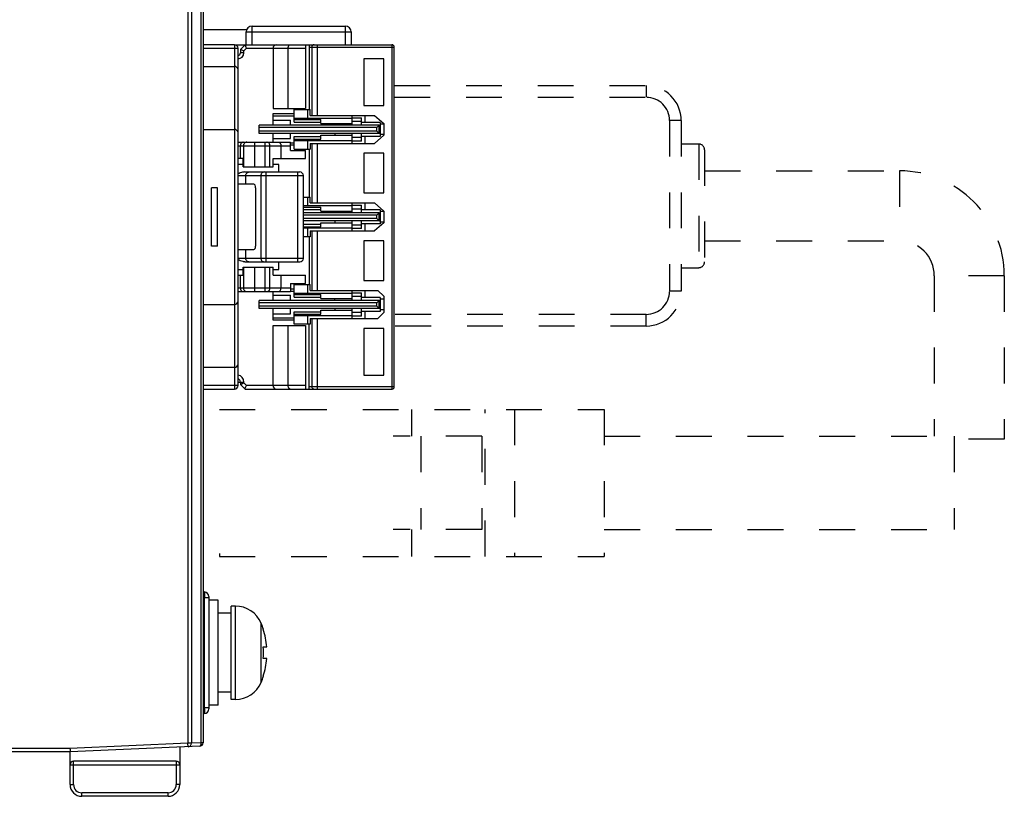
# Model space of a CAD drawing. Header units: millimetres. Extents: x 674 to 3111, y -226 to 595.
# Tile 40 of 46: x 2574 to 2658, y 189 to 255. Entities that reach past the tile are written whole.
import ezdxf

# ---------------------------------------------------------------- set-up
doc = ezdxf.new("R2010")
doc.units = ezdxf.units.MM
doc.header["$LTSCALE"] = 30.734
doc.linetypes.add('DASHED', pattern=[0.2, 0.1, -0.1])
doc.linetypes.add('HIDDEN', pattern=[0.2, 0.1, -0.1])
doc.layers.get('0').update_dxf_attribs({"linetype": 'CONTINUOUS'})
for name, color, linetype in [('02___PRT_ALL_AXES', 7, 'CONTINUOUS'), ('09_ALL_ROUNDS', 7, 'CONTINUOUS'), ('20_ALL_FEATURES', 7, 'CONTINUOUS'), ('3_ALL_AXES', 7, 'CONTINUOUS'), ('7_ALL_FEATURES', 7, 'CONTINUOUS'), ('ECAD_15020669', 7, 'CONTINUOUS'), ('ECAD_15160126', 7, 'CONTINUOUS')]:
    doc.layers.add(name, color=color, linetype=linetype)

msp = doc.modelspace()

# ---------------------------------------------------------------- linework, layer by layer
at = {"linetype": 'Continuous'}
for p, q in [((2588.07, 362.654), (2588.07, 193.395)), ((2588.37, 362.354), (2588.37, 193.395)), ((2589.37, 330.462), (2589.37, 193.439)), ((2589.18, 329.163), (2589.18, 193.443)), ((2589.48, 206.364), (2589.37, 206.367)), ((2589.48, 205.864), (2589.37, 205.867)), ((2589.481, 205.909), (2589.48, 205.864)), ((2589.87, 205.864), (2589.48, 205.864)), ((2589.48, 205.864), (2589.48, 196.443)), ((2589.87, 205.964), (2589.87, 196.343)), ((2589.48, 196.443), (2589.37, 196.44)), ((2589.48, 195.944), (2589.37, 195.941)), ((2589.87, 196.443), (2589.48, 196.443)), ((2589.481, 195.946), (2589.48, 195.944)), ((2588.07, 193.395), (2577.963, 192.954)), ((2588.37, 193.395), (2588.07, 193.395)), ((2588.083, 193.095), (2588.07, 193.395)), ((2589.18, 193.443), (2588.37, 193.407)), ((2577.963, 192.954), (2571.37, 192.954)), ((2577.97, 192.654), (2571.37, 192.654)), ((2589.083, 193.139), (2577.97, 192.654)), ((2577.97, 189.854), (2577.97, 192.654)), ((2587.37, 193.064), (2587.37, 189.854)), ((2587.07, 191.854), (2578.27, 191.854)), ((2578.27, 189.854), (2578.27, 191.854)), ((2587.07, 191.854), (2587.07, 189.854)), ((2577.97, 191.554), (2587.37, 191.554)), ((2577.97, 189.854), (2578.27, 189.854)), ((2586.37, 189.154), (2578.97, 189.154)), ((2578.97, 188.854), (2578.97, 189.154)), ((2586.37, 188.854), (2586.37, 189.154)), ((2587.37, 189.854), (2587.07, 189.854)), ((2586.37, 188.854), (2578.97, 188.854))]:
    msp.add_line(p, q, dxfattribs=at)
for p, q in [((2592.07, 253.254), (2589.37, 253.254)), ((2589.37, 252.954), (2592.37, 252.954)), ((2592.07, 253.254), (2592.07, 223.754)), ((2592.37, 224.054), (2592.37, 252.954)), ((2592.97, 253.254), (2592.57, 252.854)), ((2592.573, 252.852), (2592.57, 252.854)), ((2592.57, 252.854), (2592.57, 252.554)), ((2592.87, 252.554), (2592.57, 252.554)), ((2592.774, 252.769), (2592.654, 252.819)), ((2593.094, 252.954), (2592.87, 252.729)), ((2592.87, 252.554), (2592.87, 252.729)), ((2592.97, 253.254), (2605.57, 253.254)), ((2593.094, 252.954), (2598.17, 252.954)), ((2595.37, 252.954), (2595.37, 247.804)), ((2596.67, 247.804), (2596.67, 252.954)), ((2598.17, 253.254), (2598.17, 247.804)), ((2598.47, 253.254), (2598.47, 247.704)), ((2598.47, 253.054), (2605.77, 253.054)), ((2598.689, 253.054), (2598.689, 247.204)), ((2599.18, 247.204), (2599.18, 253.254)), ((2605.57, 253.254), (2605.57, 223.754)), ((2605.77, 223.954), (2605.77, 253.054)), ((2604.87, 252.054), (2603.17, 252.054)), ((2603.17, 252.054), (2603.17, 248.054)), ((2604.87, 248.054), (2604.87, 252.054)), ((2589.37, 251.404), (2592.07, 251.404)), ((2595.37, 247.804), (2598.17, 247.804)), ((2595.37, 247.354), (2597.17, 247.354)), ((2595.37, 246.354), (2595.37, 247.354)), ((2597.17, 247.704), (2598.56, 247.704)), ((2597.17, 246.625), (2597.17, 247.704)), ((2598.37, 246.954), (2598.37, 247.704)), ((2598.56, 247.204), (2598.56, 247.704)), ((2603.17, 248.054), (2604.87, 248.054)), ((2595.37, 247.154), (2597.17, 247.154)), ((2595.37, 246.795), (2596.87, 246.795)), ((2596.87, 246.354), (2596.87, 246.795)), ((2597.17, 246.954), (2602.17, 246.954)), ((2597.17, 246.842), (2599.47, 246.842)), ((2597.17, 246.625), (2599.47, 246.625)), ((2598.56, 247.204), (2604.07, 247.204)), ((2599.47, 246.504), (2599.47, 246.842)), ((2599.47, 246.504), (2602.17, 246.504)), ((2600.67, 246.354), (2600.67, 246.504)), ((2602.17, 246.354), (2602.17, 247.204)), ((2602.17, 247.004), (2602.97, 247.004)), ((2602.17, 246.704), (2602.97, 246.704)), ((2602.97, 246.354), (2602.97, 247.004)), ((2604.57, 246.604), (2602.97, 246.604)), ((2603.27, 246.604), (2603.27, 247.204)), ((2604.07, 247.204), (2604.87, 246.504)), ((2604.57, 246.604), (2604.57, 245.404)), ((2604.87, 246.504), (2604.87, 245.504)), ((2589.37, 246.004), (2592.07, 246.004)), ((2604.47, 246.354), (2594.17, 246.354)), ((2594.17, 245.654), (2594.17, 246.354)), ((2604.27, 246.154), (2594.17, 246.154)), ((2604.27, 245.854), (2594.17, 245.854)), ((2604.47, 246.354), (2604.27, 246.154)), ((2604.27, 245.854), (2604.27, 246.154)), ((2604.27, 245.854), (2604.47, 245.654)), ((2604.47, 246.354), (2604.57, 246.383)), ((2604.47, 245.654), (2604.47, 246.354)), ((2604.87, 246.454), (2604.57, 246.454)), ((2592.37, 244.904), (2596.87, 244.904)), ((2593.814, 242.804), (2593.814, 244.904)), ((2604.47, 245.654), (2594.17, 245.654)), ((2594.657, 244.904), (2594.657, 242.804)), ((2595.37, 244.904), (2595.37, 245.654)), ((2595.37, 245.212), (2596.87, 245.212)), ((2596.87, 245.212), (2596.87, 245.654)), ((2596.87, 244.204), (2596.87, 244.904)), ((2596.87, 244.853), (2597.17, 244.853)), ((2597.17, 245.383), (2599.47, 245.383)), ((2597.17, 244.304), (2597.17, 245.383)), ((2597.17, 245.166), (2599.47, 245.166)), ((2597.17, 245.054), (2602.17, 245.054)), ((2598.37, 244.304), (2598.37, 245.054)), ((2599.47, 245.504), (2602.17, 245.504)), ((2599.47, 245.166), (2599.47, 245.504)), ((2600.67, 245.654), (2600.67, 245.504)), ((2602.17, 244.804), (2602.17, 245.654)), ((2602.97, 245.304), (2602.17, 245.304)), ((2602.97, 245.004), (2602.17, 245.004)), ((2602.97, 245.004), (2602.97, 245.654)), ((2604.57, 245.404), (2602.97, 245.404)), ((2603.27, 244.804), (2603.27, 245.404)), ((2604.87, 245.504), (2604.07, 244.804)), ((2604.57, 245.624), (2604.47, 245.654)), ((2604.87, 245.554), (2604.57, 245.554)), ((2592.37, 244.604), (2596.87, 244.604)), ((2592.57, 243.504), (2592.57, 244.604)), ((2592.83, 244.604), (2592.83, 242.804)), ((2595.11, 242.804), (2595.11, 244.604)), ((2596.048, 244.604), (2596.048, 243.504)), ((2597.17, 244.653), (2596.87, 244.653)), ((2596.87, 244.204), (2598.17, 244.204)), ((2597.17, 244.304), (2598.56, 244.304)), ((2598.17, 243.504), (2598.17, 244.204)), ((2598.47, 244.304), (2598.47, 240.204)), ((2598.56, 244.804), (2604.07, 244.804)), ((2598.56, 244.804), (2598.56, 244.304)), ((2598.689, 244.804), (2598.689, 239.704)), ((2599.18, 239.704), (2599.18, 244.804)), ((2592.825, 243.504), (2592.37, 243.504)), ((2592.825, 242.804), (2592.825, 243.504)), ((2595.372, 243.504), (2598.17, 243.504)), ((2595.372, 242.804), (2595.372, 243.504)), ((2604.87, 243.954), (2603.17, 243.954)), ((2603.17, 243.954), (2603.17, 240.554)), ((2604.87, 240.554), (2604.87, 243.954)), ((2592.825, 243.004), (2592.37, 243.004)), ((2592.825, 242.804), (2595.372, 242.804)), ((2592.959, 242.354), (2597.67, 242.354)), ((2594.79, 234.654), (2594.79, 242.354)), ((2595.87, 243.004), (2595.372, 243.004)), ((2595.87, 242.354), (2595.87, 243.004)), ((2597.47, 242.354), (2597.47, 234.654)), ((2592.37, 242.054), (2597.97, 242.054)), ((2593.037, 241.304), (2593.037, 242.054)), ((2594.336, 242.054), (2594.336, 234.954)), ((2597.97, 234.954), (2597.97, 242.054)), ((2590.599, 241.004), (2590.099, 241.004)), ((2590.099, 236.004), (2590.099, 241.004)), ((2590.599, 236.004), (2590.599, 241.004)), ((2593.735, 241.304), (2592.37, 241.304)), ((2593.872, 241.004), (2593.872, 236.004)), ((2597.97, 240.204), (2598.56, 240.204)), ((2598.37, 239.454), (2598.37, 240.204)), ((2598.56, 239.704), (2598.56, 240.204)), ((2603.17, 240.554), (2604.87, 240.554)), ((2602.17, 239.454), (2597.97, 239.454)), ((2597.97, 239.342), (2599.47, 239.342)), ((2597.97, 239.125), (2599.47, 239.125)), ((2598.56, 239.704), (2604.07, 239.704)), ((2599.47, 239.004), (2599.47, 239.342)), ((2599.47, 239.004), (2602.17, 239.004)), ((2600.67, 238.854), (2600.67, 239.004)), ((2602.17, 238.854), (2602.17, 239.704)), ((2602.17, 239.504), (2602.97, 239.504)), ((2602.17, 239.204), (2602.97, 239.204)), ((2602.97, 238.854), (2602.97, 239.504)), ((2604.57, 239.104), (2602.97, 239.104)), ((2603.27, 239.104), (2603.27, 239.704)), ((2604.07, 239.704), (2604.87, 239.004)), ((2604.57, 239.104), (2604.57, 237.904)), ((2604.87, 238.954), (2604.57, 238.954)), ((2604.87, 239.004), (2604.87, 238.004)), ((2604.47, 238.854), (2597.97, 238.854)), ((2604.27, 238.654), (2597.97, 238.654)), ((2604.27, 238.354), (2597.97, 238.354)), ((2604.47, 238.154), (2597.97, 238.154)), ((2600.67, 238.154), (2600.67, 238.004)), ((2602.17, 237.304), (2602.17, 238.154)), ((2602.97, 237.504), (2602.97, 238.154)), ((2604.47, 238.854), (2604.27, 238.654)), ((2604.27, 238.354), (2604.27, 238.654)), ((2604.27, 238.354), (2604.47, 238.154)), ((2604.47, 238.854), (2604.57, 238.883)), ((2604.47, 238.154), (2604.47, 238.854)), ((2604.57, 238.124), (2604.47, 238.154)), ((2597.97, 237.883), (2599.47, 237.883)), ((2597.97, 237.666), (2599.47, 237.666)), ((2597.97, 237.554), (2602.17, 237.554)), ((2598.37, 236.804), (2598.37, 237.554)), ((2598.56, 237.304), (2604.07, 237.304)), ((2598.56, 237.304), (2598.56, 236.804)), ((2598.689, 237.304), (2598.689, 232.204)), ((2599.18, 232.204), (2599.18, 237.304)), ((2599.47, 238.004), (2602.17, 238.004)), ((2599.47, 237.666), (2599.47, 238.004)), ((2602.97, 237.804), (2602.17, 237.804)), ((2602.97, 237.504), (2602.17, 237.504)), ((2604.57, 237.904), (2602.97, 237.904)), ((2603.27, 237.304), (2603.27, 237.904)), ((2604.87, 238.004), (2604.07, 237.304)), ((2604.87, 238.054), (2604.57, 238.054)), ((2598.56, 236.804), (2597.97, 236.804)), ((2598.47, 236.804), (2598.47, 232.704)), ((2604.87, 236.454), (2603.17, 236.454)), ((2603.17, 236.454), (2603.17, 233.054)), ((2604.87, 233.054), (2604.87, 236.454)), ((2590.599, 236.004), (2590.099, 236.004)), ((2592.37, 235.704), (2593.735, 235.704)), ((2593.037, 234.954), (2593.037, 235.704)), ((2597.97, 234.954), (2592.37, 234.954)), ((2592.37, 234.004), (2592.825, 234.004)), ((2592.825, 234.204), (2595.372, 234.204)), ((2592.825, 233.504), (2592.825, 234.204)), ((2592.83, 234.204), (2592.83, 232.404)), ((2592.959, 234.654), (2597.67, 234.654)), ((2593.814, 232.104), (2593.814, 234.204)), ((2594.657, 234.204), (2594.657, 232.104)), ((2595.11, 232.404), (2595.11, 234.204)), ((2595.372, 233.504), (2595.372, 234.204)), ((2595.372, 234.004), (2595.87, 234.004)), ((2595.87, 234.004), (2595.87, 234.654)), ((2592.37, 233.504), (2592.825, 233.504)), ((2592.57, 232.404), (2592.57, 233.504)), ((2595.372, 233.504), (2598.17, 233.504)), ((2596.048, 233.504), (2596.048, 232.404)), ((2598.17, 232.804), (2598.17, 233.504)), ((2603.17, 233.054), (2604.87, 233.054)), ((2596.87, 232.404), (2592.37, 232.404)), ((2596.87, 232.804), (2598.17, 232.804)), ((2596.87, 232.804), (2596.87, 232.104)), ((2596.87, 232.354), (2597.17, 232.354)), ((2596.87, 232.154), (2597.17, 232.154)), ((2597.17, 232.704), (2598.56, 232.704)), ((2597.17, 231.625), (2597.17, 232.704)), ((2598.37, 231.954), (2598.37, 232.704)), ((2598.56, 232.204), (2598.56, 232.704)), ((2598.56, 232.204), (2604.37, 232.204)), ((2602.17, 231.354), (2602.17, 232.204)), ((2603.27, 231.604), (2603.27, 232.204)), ((2604.37, 232.204), (2604.87, 231.704)), ((2592.37, 232.104), (2596.87, 232.104)), ((2604.47, 231.354), (2594.17, 231.354)), ((2594.17, 230.654), (2594.17, 231.354)), ((2595.37, 231.354), (2595.37, 232.104)), ((2595.37, 231.795), (2596.87, 231.795)), ((2596.87, 231.354), (2596.87, 231.795)), ((2602.17, 231.954), (2597.17, 231.954)), ((2597.17, 231.842), (2599.47, 231.842)), ((2597.17, 231.625), (2599.47, 231.625)), ((2599.47, 231.504), (2599.47, 231.842)), ((2599.47, 231.504), (2602.17, 231.504)), ((2600.67, 231.354), (2600.67, 231.504)), ((2602.17, 232.004), (2602.97, 232.004)), ((2602.17, 231.704), (2602.97, 231.704)), ((2602.97, 231.354), (2602.97, 232.004)), ((2604.57, 231.604), (2602.97, 231.604)), ((2604.47, 231.354), (2604.27, 231.154)), ((2604.47, 231.354), (2604.57, 231.383)), ((2604.47, 230.654), (2604.47, 231.354)), ((2604.57, 231.604), (2604.57, 230.404)), ((2604.87, 231.454), (2604.57, 231.454)), ((2604.87, 231.704), (2604.87, 230.304)), ((2589.37, 231.004), (2592.07, 231.004)), ((2604.27, 231.154), (2594.17, 231.154)), ((2604.27, 230.854), (2594.17, 230.854)), ((2604.47, 230.654), (2594.17, 230.654)), ((2595.37, 229.653), (2595.37, 230.654)), ((2596.87, 230.212), (2596.87, 230.654)), ((2599.47, 230.504), (2602.17, 230.504)), ((2599.47, 230.166), (2599.47, 230.504)), ((2600.67, 230.654), (2600.67, 230.504)), ((2602.17, 229.804), (2602.17, 230.654)), ((2602.97, 230.004), (2602.97, 230.654)), ((2604.27, 230.854), (2604.27, 231.154)), ((2604.27, 230.854), (2604.47, 230.654)), ((2604.57, 230.624), (2604.47, 230.654)), ((2604.87, 230.554), (2604.57, 230.554)), ((2595.37, 230.212), (2596.87, 230.212)), ((2595.37, 229.853), (2597.17, 229.853)), ((2597.17, 229.653), (2595.37, 229.653)), ((2597.17, 230.383), (2599.47, 230.383)), ((2597.17, 229.304), (2597.17, 230.383)), ((2597.17, 230.166), (2599.47, 230.166)), ((2597.17, 230.054), (2602.17, 230.054)), ((2598.37, 229.304), (2598.37, 230.054)), ((2598.56, 229.804), (2604.37, 229.804)), ((2598.56, 229.804), (2598.56, 229.304)), ((2598.689, 229.804), (2598.689, 223.954)), ((2599.18, 223.754), (2599.18, 229.804)), ((2602.97, 230.304), (2602.17, 230.304)), ((2602.97, 230.004), (2602.17, 230.004)), ((2604.57, 230.404), (2602.97, 230.404)), ((2603.27, 229.804), (2603.27, 230.404)), ((2604.87, 230.304), (2604.37, 229.804)), ((2595.37, 229.204), (2598.17, 229.204)), ((2595.37, 224.054), (2595.37, 229.204)), ((2596.67, 224.054), (2596.67, 229.204)), ((2598.56, 229.304), (2597.17, 229.304)), ((2598.17, 229.204), (2598.17, 223.754)), ((2598.47, 223.754), (2598.47, 229.304)), ((2604.87, 228.954), (2603.17, 228.954)), ((2603.17, 228.954), (2603.17, 224.954)), ((2604.87, 224.954), (2604.87, 228.954)), ((2592.07, 225.604), (2589.37, 225.604)), ((2603.17, 224.954), (2604.87, 224.954)), ((2592.37, 224.054), (2589.37, 224.054)), ((2589.37, 223.754), (2592.07, 223.754)), ((2592.57, 224.354), (2592.87, 224.354)), ((2592.57, 224.354), (2592.57, 224.154)), ((2592.57, 224.154), (2592.97, 223.754)), ((2592.87, 224.278), (2592.87, 224.354)), ((2592.87, 224.278), (2593.094, 224.053)), ((2592.97, 223.754), (2605.57, 223.754)), ((2595.37, 224.053), (2593.094, 224.053)), ((2596.67, 224.054), (2595.37, 224.054)), ((2598.17, 224.054), (2596.67, 224.054)), ((2605.77, 223.954), (2598.47, 223.954))]:
    msp.add_line(p, q)
at = {"linetype": 'HIDDEN'}
for p, q in [((2590.77, 222.004), (2623.77, 222.004)), ((2607.27, 219.704), (2607.27, 222.004)), ((2613.57, 209.404), (2613.57, 222.004)), ((2616.07, 222.004), (2616.07, 209.404)), ((2623.77, 222.004), (2623.77, 209.404)), ((2613.27, 219.704), (2605.67, 219.704)), ((2608.046, 219.704), (2608.046, 211.704)), ((2613.27, 219.704), (2613.27, 211.704)), ((2613.27, 211.704), (2605.67, 211.704)), ((2607.27, 209.404), (2607.27, 211.704)), ((2590.77, 209.648), (2590.77, 209.404)), ((2590.77, 209.404), (2623.77, 209.404))]:
    msp.add_line(p, q, dxfattribs=at)
for points in [[(2592.654, 252.819), (2592.624, 252.831), (2592.6, 252.841), (2592.573, 252.852)], [(2592.87, 252.729), (2592.821, 252.75), (2592.774, 252.769)], [(2592.97, 253.254), (2592.971, 253.25), (2593.019, 253.134)], [(2593.019, 253.134), (2593.054, 253.051), (2593.073, 253.003), (2593.094, 252.954)], [(2596.67, 252.954), (2596.672, 252.998), (2596.677, 253.041), (2596.687, 253.083), (2596.701, 253.123), (2596.718, 253.159), (2596.739, 253.19), (2596.762, 253.216), (2596.789, 253.236), (2596.818, 253.249), (2596.849, 253.254)], [(2598.885, 253.254), (2598.847, 253.25), (2598.81, 253.239), (2598.776, 253.22), (2598.747, 253.195), (2598.722, 253.165), (2598.704, 253.13), (2598.693, 253.093), (2598.689, 253.054)], [(2592.821, 244.904), (2592.777, 244.899), (2592.735, 244.886), (2592.697, 244.865), (2592.664, 244.838), (2592.635, 244.806), (2592.611, 244.769), (2592.593, 244.729), (2592.579, 244.686), (2592.572, 244.644), (2592.57, 244.604)], [(2593.125, 244.904), (2593.079, 244.9), (2593.034, 244.889), (2592.991, 244.871), (2592.951, 244.846), (2592.916, 244.816), (2592.886, 244.78), (2592.862, 244.74), (2592.844, 244.696), (2592.833, 244.651), (2592.83, 244.604)], [(2595.11, 244.604), (2595.107, 244.651), (2595.097, 244.696), (2595.081, 244.738), (2595.06, 244.777), (2595.033, 244.813), (2595.001, 244.844), (2594.965, 244.869), (2594.925, 244.888), (2594.882, 244.9), (2594.838, 244.904)], [(2595.857, 244.904), (2595.889, 244.899), (2595.92, 244.887), (2595.949, 244.867), (2595.974, 244.84), (2595.997, 244.808), (2596.015, 244.771), (2596.03, 244.73), (2596.04, 244.688), (2596.046, 244.645), (2596.048, 244.604)], [(2592.959, 242.354), (2592.864, 242.348), (2592.766, 242.331), (2592.665, 242.304), (2592.562, 242.268), (2592.457, 242.224), (2592.37, 242.182)], [(2593.037, 242.054), (2593.041, 242.101), (2593.051, 242.146), (2593.067, 242.19), (2593.089, 242.23), (2593.117, 242.266), (2593.15, 242.296), (2593.186, 242.321), (2593.226, 242.339), (2593.267, 242.35), (2593.31, 242.354)], [(2594.609, 242.354), (2594.566, 242.35), (2594.525, 242.339), (2594.486, 242.322), (2594.451, 242.299), (2594.419, 242.269), (2594.391, 242.234), (2594.367, 242.194), (2594.35, 242.15), (2594.34, 242.103), (2594.336, 242.054)], [(2592.771, 234.675), (2592.668, 234.703), (2592.563, 234.739), (2592.457, 234.784), (2592.37, 234.826)], [(2593.31, 234.654), (2593.267, 234.657), (2593.226, 234.668), (2593.186, 234.686), (2593.15, 234.711), (2593.117, 234.742), (2593.089, 234.777), (2593.067, 234.818), (2593.051, 234.861), (2593.041, 234.907), (2593.037, 234.954)], [(2594.336, 234.954), (2594.339, 234.907), (2594.349, 234.861), (2594.365, 234.819), (2594.386, 234.78), (2594.413, 234.745), (2594.445, 234.714), (2594.481, 234.688), (2594.521, 234.67), (2594.564, 234.658), (2594.609, 234.654)], [(2592.959, 234.654), (2592.93, 234.654), (2592.899, 234.656), (2592.868, 234.659), (2592.837, 234.663), (2592.804, 234.669), (2592.771, 234.675)], [(2592.57, 232.404), (2592.572, 232.36), (2592.581, 232.317), (2592.594, 232.275), (2592.613, 232.235), (2592.637, 232.2), (2592.665, 232.169), (2592.697, 232.143), (2592.735, 232.122), (2592.777, 232.109), (2592.821, 232.104)], [(2592.83, 232.404), (2592.833, 232.357), (2592.844, 232.311), (2592.862, 232.268), (2592.886, 232.227), (2592.916, 232.192), (2592.951, 232.161), (2592.991, 232.136), (2593.034, 232.118), (2593.079, 232.107), (2593.125, 232.104)], [(2594.838, 232.104), (2594.881, 232.107), (2594.922, 232.118), (2594.96, 232.136), (2594.995, 232.159), (2595.027, 232.188), (2595.055, 232.224), (2595.078, 232.264), (2595.096, 232.308), (2595.106, 232.355), (2595.11, 232.404)], [(2595.857, 232.104), (2595.889, 232.108), (2595.92, 232.121), (2595.949, 232.141), (2595.974, 232.167), (2595.997, 232.2), (2596.015, 232.236), (2596.03, 232.277), (2596.04, 232.32), (2596.046, 232.362), (2596.048, 232.404)], [(2592.57, 224.154), (2592.573, 224.155), (2592.729, 224.22)], [(2592.729, 224.22), (2592.773, 224.238), (2592.82, 224.257), (2592.87, 224.278)], [(2592.97, 223.754), (2592.971, 223.757), (2593.019, 223.873)], [(2593.019, 223.873), (2593.054, 223.957), (2593.074, 224.004), (2593.094, 224.054)], [(2596.849, 223.754), (2596.819, 223.758), (2596.79, 223.77), (2596.763, 223.79), (2596.739, 223.817), (2596.718, 223.849), (2596.701, 223.886), (2596.687, 223.926), (2596.677, 223.969), (2596.672, 224.012), (2596.67, 224.054)], [(2598.689, 223.954), (2598.693, 223.915), (2598.704, 223.877), (2598.722, 223.843), (2598.747, 223.812), (2598.777, 223.787), (2598.81, 223.769), (2598.847, 223.758), (2598.886, 223.754)]]:
    msp.add_lwpolyline(points)
at = {"linetype": 'Continuous'}
for points in [[(2589.48, 206.364), (2589.481, 206.361), (2589.482, 206.353), (2589.483, 206.339), (2589.484, 206.32), (2589.484, 206.297), (2589.484, 206.27), (2589.485, 206.242), (2589.485, 206.213), (2589.485, 206.184), (2589.484, 206.154), (2589.484, 206.123), (2589.484, 206.092)], [(2589.484, 206.092), (2589.483, 206.059), (2589.483, 206.025), (2589.483, 205.989), (2589.482, 205.951), (2589.481, 205.909)], [(2589.48, 196.443), (2589.481, 196.392), (2589.482, 196.34), (2589.483, 196.289), (2589.484, 196.239), (2589.484, 196.194), (2589.484, 196.152), (2589.485, 196.117), (2589.485, 196.086), (2589.485, 196.059), (2589.484, 196.036), (2589.484, 196.016), (2589.484, 195.999), (2589.483, 195.983), (2589.483, 195.97), (2589.483, 195.96), (2589.482, 195.951), (2589.481, 195.946)], [(2589.18, 193.443), (2589.181, 193.412), (2589.181, 193.385), (2589.179, 193.36), (2589.178, 193.337), (2589.175, 193.315), (2589.172, 193.294), (2589.168, 193.274), (2589.164, 193.255), (2589.159, 193.238), (2589.154, 193.221), (2589.148, 193.206), (2589.141, 193.191), (2589.134, 193.177), (2589.125, 193.165), (2589.116, 193.155), (2589.106, 193.147), (2589.095, 193.141), (2589.083, 193.139)], [(2589.37, 193.439), (2589.363, 193.439), (2589.345, 193.44), (2589.315, 193.441), (2589.276, 193.442), (2589.23, 193.442), (2589.18, 193.443)], [(2577.963, 192.954), (2577.965, 192.876), (2577.966, 192.804), (2577.968, 192.742), (2577.969, 192.694), (2577.97, 192.664), (2577.972, 192.654)]]:
    msp.add_lwpolyline(points, dxfattribs=at)
for centre, radius, start, end in [((2592.07, 252.954), 0.3, 0, 90), ((2592.37, 252.554), 0.5, 270.00013, 0.00013), ((2592.37, 252.554), 0.2, 270.00013, 0.00013), ((2595.67, 252.954), 0.3, 90.00013, 180.00013), ((2605.57, 253.054), 0.2, 0.00013, 90.00013), ((2592.07, 251.104), 0.3, 0, 90), ((2592.07, 245.704), 0.3, 0, 90), ((2597.67, 242.054), 0.3, 0.00013, 90.00013), ((2597.67, 234.954), 0.3, 270.00013, 0.00013), ((2592.07, 231.304), 0.3, 270, 0), ((2592.07, 225.904), 0.3, 270, 0), ((2592.27, 224.354), 0.6, 0.00013, 80.3789), ((2592.27, 224.354), 0.3, 0.00045, 70.49163), ((2592.07, 224.054), 0.3, 270, 0), ((2595.67, 224.054), 0.3, 180.00013, 270.00013)]:
    msp.add_arc(centre, radius, start, end)
at = {"linetype": 'DASHED'}
msp.add_arc((2605.57, 223.954), 0.2, 270.00013, 0.00013, dxfattribs=at)
at = {"linetype": 'Continuous'}
for centre, radius, start, end in [((2589.47, 205.964), 0.4, 0, 88.5), ((2589.47, 196.343), 0.4, 271.5, 0), ((2588.07, 193.395), 0.3, 272.5, 0), ((2589.07, 193.439), 0.3, 272.5, 0), ((2578.27, 191.554), 0.3, 90, 180), ((2587.07, 191.554), 0.3, 0, 90), ((2578.97, 189.854), 1, 180, 270), ((2578.97, 189.854), 0.7, 180, 270), ((2586.37, 189.854), 1, 270, 0), ((2586.37, 189.854), 0.7, 270, 0)]:
    msp.add_arc(centre, radius, start, end, dxfattribs=at)
for centre, start_param, end_param in [((2593.735, 241.004), -1.570796, 0), ((2593.735, 236.004), -3.141593, -1.570796)]:
    msp.add_ellipse(centre, major_axis=(0, 0.3), ratio=0.459459, start_param=start_param, end_param=end_param)
at = {"layer": '02___PRT_ALL_AXES', "linetype": 'DASHED'}
for p, q in [((2630.37, 244.754), (2631.87, 244.754)), ((2630.37, 234.154), (2631.87, 234.154)), ((2653.77, 219.704), (2653.77, 211.704))]:
    msp.add_line(p, q, dxfattribs=at)
at = {"layer": '02___PRT_ALL_AXES', "linetype": 'HIDDEN'}
for p, q in [((2623.77, 219.704), (2653.77, 219.704)), ((2623.77, 211.704), (2653.77, 211.704))]:
    msp.add_line(p, q, dxfattribs=at)
at = {"layer": '09_ALL_ROUNDS'}
for p, q in [((2593.07, 254.354), (2602.07, 254.354)), ((2593.07, 253.254), (2593.07, 254.354)), ((2593.57, 254.854), (2601.57, 254.854)), ((2593.57, 253.254), (2593.57, 254.854)), ((2601.57, 254.854), (2601.57, 253.254)), ((2602.07, 254.354), (2602.07, 253.254))]:
    msp.add_line(p, q, dxfattribs=at)
at = {"layer": '09_ALL_ROUNDS', "linetype": 'DASHED'}
for p, q in [((2605.77, 249.754), (2627.37, 249.754)), ((2627.37, 249.754), (2627.37, 248.754)), ((2605.77, 248.754), (2627.37, 248.754)), ((2630.37, 246.754), (2629.37, 246.754)), ((2629.37, 246.754), (2629.37, 232.154)), ((2630.37, 246.754), (2630.37, 232.154)), ((2631.87, 244.754), (2631.87, 234.154)), ((2632.37, 244.254), (2632.37, 234.654)), ((2630.37, 232.154), (2629.37, 232.154)), ((2627.37, 230.154), (2605.77, 230.154)), ((2627.37, 229.154), (2627.37, 230.154)), ((2627.37, 229.154), (2605.77, 229.154))]:
    msp.add_line(p, q, dxfattribs=at)
at = {"layer": '09_ALL_ROUNDS'}
for centre, start, end in [((2593.57, 254.354), 90, 180), ((2601.57, 254.354), 0, 90)]:
    msp.add_arc(centre, 0.5, start, end, dxfattribs=at)
at = {"layer": '09_ALL_ROUNDS', "linetype": 'DASHED'}
for centre, radius, start, end in [((2627.37, 246.754), 3, 0, 90), ((2627.37, 246.754), 2, 0, 90), ((2631.87, 244.254), 0.5, 0, 90), ((2631.87, 234.654), 0.5, 270, 360), ((2627.37, 232.154), 3, 270, 360), ((2627.37, 232.154), 2, 270, 360)]:
    msp.add_arc(centre, radius, start, end, dxfattribs=at)
at = {"layer": '20_ALL_FEATURES', "linetype": 'DASHED'}
for p, q in [((2632.37, 242.454), (2649.07, 242.454)), ((2649.07, 242.454), (2649.07, 236.454)), ((2632.37, 236.454), (2649.07, 236.454)), ((2658.07, 233.454), (2652.07, 233.454)), ((2652.07, 233.454), (2652.07, 219.704)), ((2658.07, 233.454), (2658.07, 219.454)), ((2658.07, 219.454), (2653.77, 219.454))]:
    msp.add_line(p, q, dxfattribs=at)
for radius in [9, 3]:
    msp.add_arc((2649.07, 233.454), radius, 0, 90, dxfattribs=at)
at = {"layer": '3_ALL_AXES', "linetype": 'Continuous'}
for p, q in [((2590.67, 205.654), (2589.87, 205.654)), ((2590.67, 196.654), (2590.67, 205.654)), ((2592.145, 205.154), (2591.77, 205.154)), ((2591.77, 197.154), (2591.77, 205.154)), ((2592.145, 197.154), (2592.145, 205.154)), ((2591.77, 204.544), (2590.67, 204.544)), ((2594.354, 198.617), (2594.354, 203.69)), ((2591.77, 197.764), (2590.67, 197.764)), ((2592.145, 197.154), (2591.77, 197.154)), ((2590.67, 196.654), (2589.87, 196.654))]:
    msp.add_line(p, q, dxfattribs=at)
for centre, start, end in [((2592.145, 202.754), 22.96968, 90), ((2592.145, 199.554), 270, 337.03032)]:
    msp.add_arc(centre, 2.4, start, end, dxfattribs=at)
at = {"layer": '7_ALL_FEATURES', "linetype": 'Continuous'}
for p, q in [((2594.534, 203.154), (2594.554, 203.154)), ((2594.534, 201.654), (2594.831, 201.654)), ((2594.831, 200.654), (2594.534, 200.654)), ((2594.554, 199.154), (2594.534, 199.154))]:
    msp.add_line(p, q, dxfattribs=at)
for radius, start, end in [(6.5, 17.92021, 22.96968), (6.481, 4.42486, 17.97528), (6.185, 355.36285, 4.63715), (6.481, 342.02472, 355.57514), (6.5, 337.03032, 342.07979)]:
    msp.add_arc((2588.37, 201.154), radius, start, end, dxfattribs=at)
at = {"layer": 'ECAD_15020669'}
for p, q in [((2592.07, 253.254), (2589.37, 253.254)), ((2589.37, 252.954), (2592.37, 252.954)), ((2592.07, 253.254), (2592.07, 223.754)), ((2592.37, 224.054), (2592.37, 252.954)), ((2589.37, 251.404), (2592.07, 251.404)), ((2589.37, 246.004), (2592.07, 246.004)), ((2589.37, 231.004), (2592.07, 231.004)), ((2592.07, 225.604), (2589.37, 225.604)), ((2592.37, 224.054), (2589.37, 224.054)), ((2589.37, 223.754), (2592.07, 223.754))]:
    msp.add_line(p, q, dxfattribs=at)
for centre, start, end in [((2592.07, 252.954), 0, 90), ((2592.07, 251.104), 0, 90), ((2592.07, 245.704), 0, 90), ((2592.07, 231.304), 270, 0), ((2592.07, 225.904), 270, 0), ((2592.07, 224.054), 270, 0)]:
    msp.add_arc(centre, 0.3, start, end, dxfattribs=at)
at = {"layer": 'ECAD_15160126'}
for p, q in [((2589.37, 254.554), (2593.113, 254.554)), ((2592.07, 253.254), (2592.97, 253.254)), ((2592.37, 224.354), (2592.57, 224.354))]:
    msp.add_line(p, q, dxfattribs=at)

doc.saveas('drawing.dxf')
